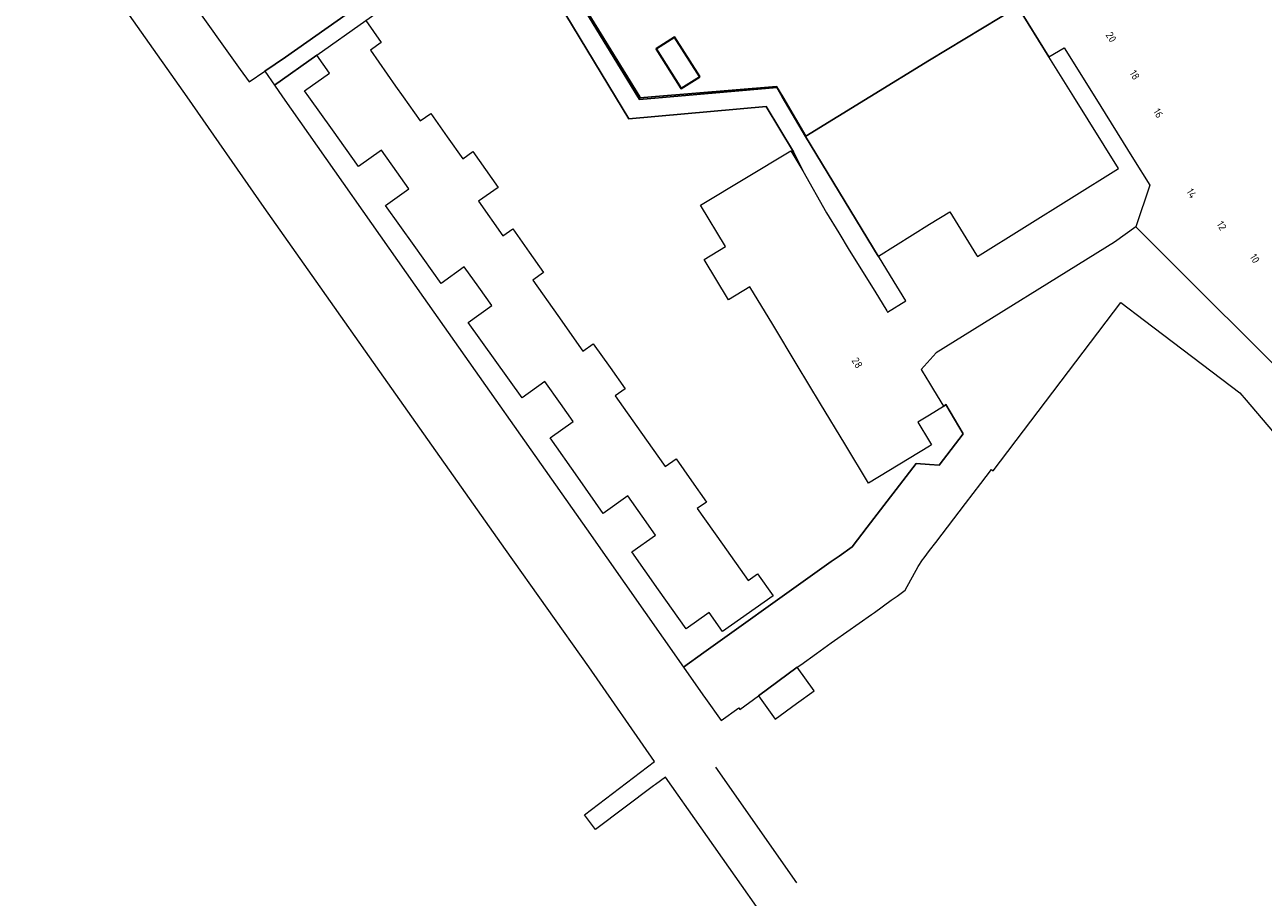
# Model space of a CAD drawing. Header units: metres. Extents: x 129909 to 134295, y 430065 to 433784.
# Tile 8 of 21: x 133893 to 134040, y 432905 to 433009. Entities that reach past the tile are written whole.
import ezdxf
from ezdxf.enums import TextEntityAlignment as Align

# ---------------------------------------------------------------- set-up
doc = ezdxf.new("R2010")
doc.units = ezdxf.units.M
for name, color, linetype, lineweight in [('B-XX-OG-BEBOUWING-GV', 7, 'Continuous', 35), ('B-XX-OG-BEBOUWING-T18', 10, 'Continuous', 18), ('B-XX-OG-TERREIN_CULTUURSCHEIDING-GV', 7, 'Continuous', 18), ('B-XX-OG-WEG-GV', 7, 'Continuous', 18)]:
    doc.layers.add(name, color=color, linetype=linetype, lineweight=lineweight)
doc.styles.add('NLCS-ISO-M-T18', font='NLCS-ISO.ttf', dxfattribs={"height": 1.8})

msp = doc.modelspace()

# ---------------------------------------------------------------- linework, layer by layer
at = {"layer": 'B-XX-OG-BEBOUWING-GV', "color": 253}
msp.add_lwpolyline([(133972.73, 433002.36), (133969.76, 433007.09), (133967.56, 433005.7), (133970.53, 433000.97)], close=True, dxfattribs=at)
at = {"layer": 'B-XX-OG-TERREIN_CULTUURSCHEIDING-GV', "color": 253}
for points in [[(134032.62, 433024.03), (134011.68, 433058.28), (133993.17, 433046.88), (133987.16, 433043.18), (133973.39, 433035.14), (133963.81, 433029.54), (133960.91, 433027.75), (133961, 433027.61), (133952.03, 433022.09), (133957.61, 433013.04), (133965.62, 433000), (133965.68, 432999.89), (133967.02, 433000), (133981.86, 433001.23), (133982.59, 433000), (133985.34, 432995.33), (133992.93, 433000), (134000, 433004.35), (134010.46, 433010.67)], [(133969.76, 433007.09), (133972.73, 433002.36), (133970.53, 433000.97), (133967.56, 433005.7)], [(133984.29, 432932.34), (133979.71, 432928.94), (133981.68, 432926.2), (133984.21, 432928.03), (133986.31, 432929.54)]]:
    msp.add_lwpolyline(points, close=True, dxfattribs=at)
for points in [[(133984.25, 432897.19), (133972.9, 432913.3), (133968.66, 432919.32), (133967.48, 432918.43), (133967.26, 432918.27), (133960.38, 432913.11), (133959.05, 432914.86), (133967.36, 432921.18), (133959.58, 432932.38), (133949.68, 432946.32), (133935.24, 432966.75), (133927.22, 432978.15), (133921.05, 432986.89), (133911.94, 433000), (133900.63, 433016.05), (133887.28, 433035.01)], [(134040.64, 433011), (134038.98, 433009.98), (134037.33, 433012.64), (134035.51, 433015.57), (134037.16, 433016.59), (134034.7, 433020.46), (134033.11, 433019.54), (134031.46, 433022.4), (134033.05, 433023.32), (134032.62, 433024.03), (134010.46, 433010.67), (134014.14, 433004.75), (134015.99, 433005.82), (134019.61, 433000), (134024.21, 432992.59), (134026.13, 432989.53), (134024.47, 432984.58), (134045.9, 432963.2)], [(133906.37, 433019.84), (133918.23, 433003.23), (133919.28, 433001.76), (133921.14, 433003.03), (133923.61, 433004.72), (133949.16, 433022.75)], [(133951.86, 433022.15), (133965.41, 433000), (133965.6, 432999.69), (133969.21, 433000), (133981.89, 433001.09), (133982.53, 433000), (133985.3, 432995.3), (133993.9, 432981.1), (133993.93, 432981.12), (134000, 432984.88), (134002.42, 432986.38), (134005.59, 432981.21), (134005.68, 432981.06), (134022.43, 432991.49), (134017.11, 433000), (134014.14, 433004.75), (134010.46, 433010.67), (134000, 433004.35), (133992.93, 433000), (133985.34, 432995.33), (133982.59, 433000), (133981.86, 433001.23), (133967.02, 433000), (133965.68, 432999.89), (133965.62, 433000), (133957.61, 433013.04)], [(133933.13, 433009.04), (133934.96, 433006.44), (133933.66, 433005.53), (133936.66, 433001.27), (133937.55, 433000), (133939.56, 432997.15), (133940.83, 432998.04), (133942.79, 432995.26), (133944.62, 432992.66), (133945.82, 432993.51), (133948.83, 432989.24), (133946.49, 432987.62), (133949.38, 432983.52), (133950.56, 432984.35), (133952.51, 432981.57), (133954.21, 432979.16), (133952.94, 432978.26), (133955.89, 432974.08), (133958.88, 432969.84), (133960.11, 432970.71), (133962.11, 432967.88), (133963.88, 432965.36), (133962.71, 432964.53), (133965.73, 432960.24), (133968.62, 432956.14), (133969.92, 432957.05), (133971.74, 432954.46), (133973.52, 432951.94), (133972.45, 432951.18), (133975.42, 432946.96), (133978.47, 432942.64), (133979.59, 432943.43), (133981.43, 432940.8), (133975.45, 432936.59), (133973.86, 432938.84), (133971.11, 432936.91), (133967.86, 432941.54), (133964.69, 432946.03), (133967.49, 432948.01), (133965.9, 432950.27), (133964.22, 432952.66), (133961.28, 432950.6), (133958.26, 432954.89), (133954.98, 432959.55), (133957.72, 432961.51), (133956.2, 432963.64), (133954.36, 432966.22), (133951.65, 432964.29), (133948.47, 432968.76), (133945.27, 432973.25), (133948.08, 432975.25), (133946.53, 432977.43), (133944.8, 432979.85), (133942.04, 432977.88), (133938.86, 432982.36), (133935.46, 432987.12), (133938.24, 432989.1), (133936.8, 432991.12), (133934.99, 432993.66), (133932.26, 432991.72), (133929.15, 432996.09), (133926.36, 433000), (133925.85, 433000.72), (133928.81, 433002.82), (133927.3, 433004.93), (133922.27, 433001.39), (133923.24, 433000), (133939.98, 432976.2), (133959.3, 432948.76), (133970.81, 432932.35), (133973.23, 432934.08), (133985.82, 432943.11), (133988.31, 432944.9), (133989.26, 432945.54), (133990.8, 432946.61), (133992.6, 432948.95), (133998.42, 432956.52), (134000, 432956.4), (134001.13, 432956.32), (134004, 432960.03), (134001.95, 432963.51), (134001.67, 432963.27), (134000, 432962.26), (133998.61, 432961.42), (134000, 432959.12), (134000.25, 432958.71), (134000, 432958.55), (133992.76, 432954.18), (133989.94, 432958.84), (133987.07, 432963.59), (133984.31, 432968.16), (133981.39, 432973), (133978.68, 432977.48), (133976.14, 432975.93), (133973.26, 432980.7), (133975.81, 432982.24), (133972.84, 432987.15), (133983.54, 432993.61), (133984.97, 432991.23), (133983.87, 432993.49), (133980.6, 432998.84), (133964.31, 432997.41), (133962.74, 433000), (133950.03, 433020.98)]]:
    msp.add_lwpolyline(points, dxfattribs=at)
at = {"layer": 'B-XX-OG-WEG-GV', "color": 253}
for points in [[(133950.03, 433020.98), (133951.86, 433022.15), (133960.91, 433027.75), (133959.88, 433029.41), (133949.16, 433022.75), (133923.61, 433004.72), (133921.14, 433003.03), (133922.27, 433001.39), (133927.3, 433004.93), (133933.13, 433009.04)], [(133984.97, 432991.23), (133987.78, 432986.24), (133989.22, 432983.87), (133990.46, 432981.81), (133993.5, 432976.97), (133994.93, 432974.6), (133995.02, 432974.45), (133997.19, 432975.79), (133995.35, 432978.77), (133993.93, 432981.12), (133993.9, 432981.1), (133985.3, 432995.3), (133982.53, 433000), (133981.89, 433001.09), (133969.21, 433000), (133965.6, 432999.69), (133965.41, 433000), (133951.86, 433022.15), (133950.03, 433020.98), (133962.74, 433000), (133964.31, 432997.41), (133980.6, 432998.84), (133983.87, 432993.49)]]:
    msp.add_lwpolyline(points, close=True, dxfattribs=at)
for points in [[(134045.9, 432963.2), (134024.47, 432984.58), (134021.93, 432982.78), (134000.77, 432969.64), (133999.01, 432967.67), (133999.13, 432967.47), (134000, 432966.03), (134000.48, 432965.23), (134001.64, 432963.32), (134001.67, 432963.27), (134001.95, 432963.51), (134004, 432960.03), (134001.13, 432956.32), (134000, 432956.4), (133998.42, 432956.52), (133992.6, 432948.95), (133990.8, 432946.61), (133989.26, 432945.54), (133988.31, 432944.9), (133985.82, 432943.11), (133973.23, 432934.08), (133970.81, 432932.35), (133973.1, 432929.09), (133973.41, 432928.66), (133975.26, 432926.02), (133977.36, 432927.54), (133977.5, 432927.35), (133979.71, 432928.94), (133984.29, 432932.34), (133984.71, 432932.64), (133986.58, 432933.99), (133988.34, 432935.26), (133988.73, 432935.53), (133993.12, 432938.59), (133993.47, 432938.85), (133995.46, 432940.29), (133996.14, 432940.77)], [(133996.14, 432940.77), (133997.12, 432941.48), (133998.64, 432944.31), (133999.16, 432945.08), (133999.35, 432945.33), (134000, 432946.18), (134000.73, 432947.13), (134004.25, 432951.75), (134006.09, 432954.15), (134007.35, 432955.79), (134007.56, 432955.63), (134022.71, 432975.61), (134025.51, 432973.49), (134036.8, 432964.89), (134037.55, 432964.02), (134040.68, 432960.33)], [(133974.62, 432920.49), (133984.22, 432906.76)]]:
    msp.add_lwpolyline(points, dxfattribs=at)

# ---------------------------------------------------------------- texts
at = {"layer": 'B-XX-OG-BEBOUWING-T18', "style": 'NLCS-ISO-M-T18'}
for s, p in [('20', (134020.85, 433007.36)), ('18', (134023.67, 433002.82)), ('16', (134026.48, 432998.28)), ('14', (134030.42, 432988.78)), ('12', (134034.01, 432984.91)), ('10', (134037.94, 432981.03))]:
    msp.add_text(s, height=0.9, rotation=301.3, dxfattribs=at).set_placement(p)
msp.add_text('28', height=0.9, rotation=301.2, dxfattribs=at).set_placement((133991.41, 432968.45), align=Align.MIDDLE_CENTER)

doc.saveas('drawing.dxf')
